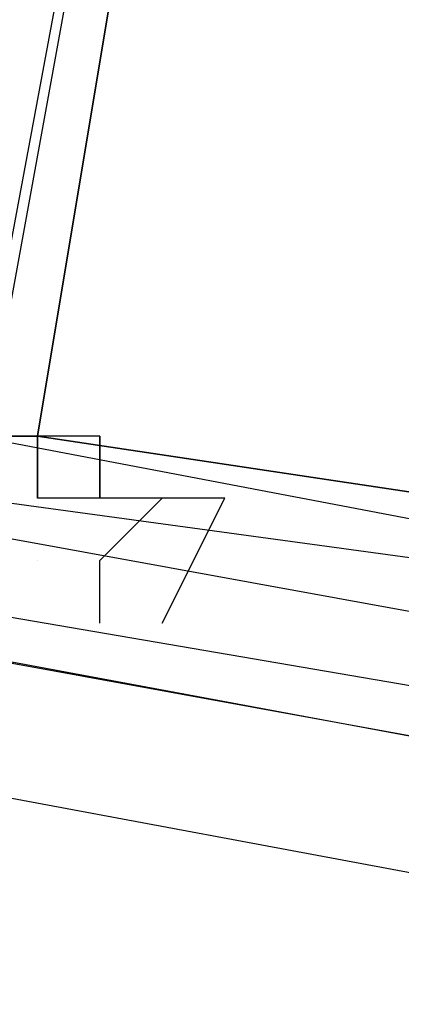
# Model space of a CAD drawing. Header units: feet. Extents: x -79 to 198, y -22 to 181.
# Tile 75 of 256: x 43.9829 to 44.0644, y 17.963 to 18.1733. Entities that reach past the tile are written whole.
import ezdxf

# ---------------------------------------------------------------- set-up
doc = ezdxf.new("R2010")
doc.units = ezdxf.units.FT
doc.layers.add('A-LINEA', color=7, linetype='CONTINUOUS')

msp = doc.modelspace()

# ---------------------------------------------------------------- linework, layer by layer
at = {"layer": 'A-LINEA'}
for p, q in [((43.9867, 18.0578), (43.9867, 18.0578)), ((43.9867, 18.0578), (43.9867, 18.0578)), ((43.9867, 18.0578), (43.9867, 18.0578)), ((43.9867, 18.0578), (43.9867, 18.0578)), ((43.9867, 18.0578), (43.9867, 18.0578)), ((43.9867, 18.0578), (43.9867, 18.0578)), ((44, 18.0444), (44, 18.0578)), ((44, 18.0444), (44, 18.0578)), ((43.9867, 18.0444), (43.9867, 18.0444)), ((43.9867, 18.0444), (43.9867, 18.0444)), ((44, 18.0444), (44, 18.0444)), ((44, 18.0444), (44, 18.0444))]:
    msp.add_line(p, q, dxfattribs=at)
for points in [[(26.7067, 23.3511), (28.04, 21.6178), (31.0267, 20.8311), (34.0133, 20.0978), (37.0133, 19.4044), (40.0267, 18.7778), (43.0533, 18.2044), (46.0933, 17.6844), (49.1467, 17.2178), (52.2, 16.8044), (55.2533, 16.4444), (58.32, 16.1511), (60.4, 16.0178), (62.48, 15.9511), (64.5467, 15.9244), (66.6267, 15.9511), (68.7067, 16.0178), (70.7867, 16.1511), (72.8533, 16.3244), (74.92, 16.5511), (76.9867, 16.8178), (79.04, 17.1511), (81.08, 17.5244), (83.12, 17.9378)], [(26.7067, 23.3511), (28.04, 21.6178), (31.0267, 20.8311), (34.0133, 20.0978), (37.0133, 19.4044), (40.0267, 18.7778), (43.0533, 18.2044), (46.0933, 17.6844), (49.1467, 17.2178), (52.2, 16.8044), (55.2533, 16.4444), (58.32, 16.1511), (60.4, 16.0178), (62.48, 15.9511), (64.5467, 15.9244), (66.6267, 15.9511), (68.7067, 16.0178), (70.7867, 16.1511), (72.8533, 16.3244), (74.92, 16.5511), (76.9867, 16.8178), (79.04, 17.1511), (81.08, 17.5244), (83.12, 17.9378)], [(40.2, 18.7378), (44.08, 18.0178), (44.08, 18.0311), (44.08, 18.0444), (40.2, 18.7511), (40.2, 18.7378)], [(40.2, 18.7378), (44.08, 18.0178), (44.08, 18.0311), (44.08, 18.0444), (40.2, 18.7511), (40.2, 18.7378)], [(40.2, 18.7111), (44.0667, 17.9911), (44.08, 17.9911), (44.08, 18.0178), (40.2, 18.7244), (40.1867, 18.7111), (40.2, 18.7111)], [(40.2, 18.7111), (44.0667, 17.9911), (44.08, 17.9911), (44.08, 18.0178), (40.2, 18.7244), (40.1867, 18.7111), (40.2, 18.7111)], [(44.08, 18.6578), (44.36, 18.6044), (44.2533, 18.0311), (43.9733, 18.0844), (44.08, 18.6578)], [(44.36, 18.6044), (44.08, 18.6578), (43.9733, 18.0711), (44.2667, 18.0311), (44.36, 18.6044)], [(44.08, 18.6578), (44.36, 18.6044), (44.2533, 18.0311), (43.9733, 18.0844), (44.08, 18.6578)], [(44.36, 18.6044), (44.08, 18.6578), (43.9733, 18.0711), (44.2667, 18.0311), (44.36, 18.6044)], [(44.08, 18.6444), (44.3467, 18.5911), (44.2533, 18.0444), (43.9867, 18.0844), (44.08, 18.6444)], [(44.3467, 18.5911), (44.08, 18.6444), (43.9867, 18.0844), (44.2533, 18.0444), (44.3467, 18.5911)], [(44.08, 18.6444), (44.3467, 18.5911), (44.2533, 18.0444), (43.9867, 18.0844), (44.08, 18.6444)], [(44.3467, 18.5911), (44.08, 18.6444), (43.9867, 18.0844), (44.2533, 18.0444), (44.3467, 18.5911)], [(44, 18.0578), (44, 18.0578), (44, 18.0578), (44.0133, 18.0711), (44.0133, 18.0711), (43.9867, 18.0711), (43.9867, 18.0711), (43.9867, 18.0844), (43.9867, 18.0844), (43.9867, 18.0844), (43.9867, 18.0844), (43.9867, 18.0844), (43.9733, 18.0844), (43.9733, 18.0844), (43.9867, 18.0844), (43.9733, 18.0844), (43.9733, 18.0844), (43.9733, 18.0844), (43.9733, 18.0844), (43.96, 18.0578), (43.96, 18.0578), (43.96, 18.0578)], [(44, 18.0578), (44, 18.0578), (44, 18.0578), (44.0133, 18.0711), (44.0133, 18.0711), (43.9867, 18.0711), (43.9867, 18.0711), (43.9867, 18.0844), (43.9867, 18.0844), (43.9867, 18.0844), (43.9867, 18.0844), (43.9867, 18.0844), (43.9733, 18.0844), (43.9733, 18.0844), (43.9867, 18.0844), (43.9733, 18.0844), (43.9733, 18.0844), (43.9733, 18.0844), (43.9733, 18.0844), (43.96, 18.0578), (43.96, 18.0578), (43.96, 18.0578)], [(44.0133, 18.0444), (44.0133, 18.0444), (44.0133, 18.0444), (44.0267, 18.0711), (44.0267, 18.0711), (44, 18.0711), (44, 18.0711), (44, 18.0711), (44, 18.0711), (44, 18.0844), (44, 18.0844), (44, 18.0844), (43.9867, 18.0844), (43.9867, 18.0844), (43.9867, 18.0844), (43.9867, 18.0711), (43.9867, 18.0711), (43.9867, 18.0711), (43.9867, 18.0711)], [(44.0133, 18.0444), (44.0133, 18.0444), (44.0133, 18.0444), (44.0267, 18.0711), (44.0267, 18.0711), (44, 18.0711), (44, 18.0711), (44, 18.0711), (44, 18.0711), (44, 18.0844), (44, 18.0844), (44, 18.0844), (43.9867, 18.0844), (43.9867, 18.0844), (43.9867, 18.0844), (43.9867, 18.0711), (43.9867, 18.0711), (43.9867, 18.0711), (43.9867, 18.0711)]]:
    msp.add_lwpolyline(points, dxfattribs=at)
for points in [[(43.9867, 18.0844), (43.9867, 18.0844), (43.9867, 18.0844), (43.9867, 18.0844)], [(43.9867, 18.0844), (43.9867, 18.0844), (43.9867, 18.0844), (43.9867, 18.0844)], [(44, 18.0711), (44, 18.0711), (44, 18.0844), (44, 18.0844)], [(44, 18.0711), (44, 18.0711), (44, 18.0844), (44, 18.0844)]]:
    msp.add_lwpolyline(points, close=True, dxfattribs=at)

doc.saveas('drawing.dxf')
